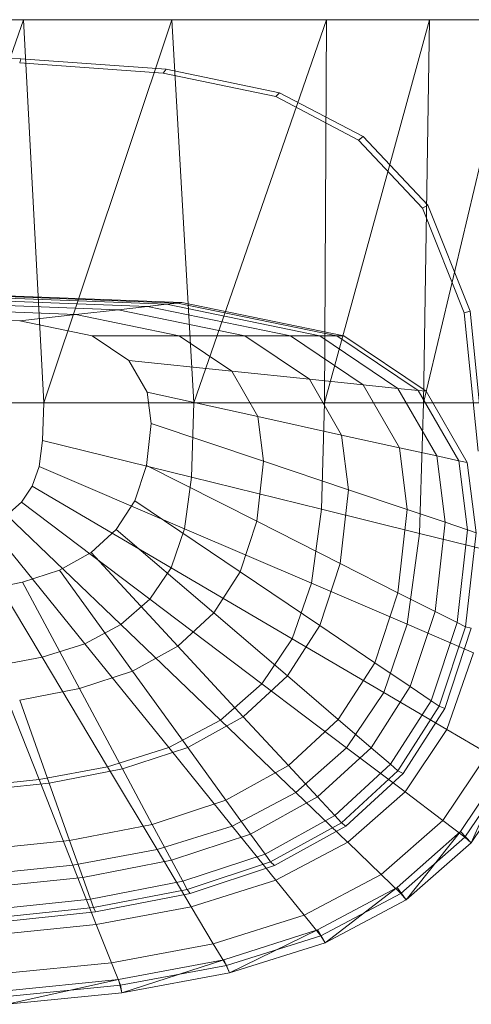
# Model space of a CAD drawing. Header units: metres. Extents: x 391.1 to 427.5, y 12.7 to 28.4.
# Tile 112 of 135: x 409.748 to 409.869, y 27.706 to 27.97. Entities that reach past the tile are written whole.
import ezdxf

# ---------------------------------------------------------------- set-up
doc = ezdxf.new("R2010")
doc.units = ezdxf.units.M
doc.layers.add('02_MOBILIARIO', color=7, linetype='Continuous', lineweight=18)
doc.layers.add('A-DETL-____-MBND', color=7, linetype='Continuous', lineweight=18)

# ---------------------------------------------------------------- blocks, each defined once
blk = doc.blocks.new('Family - Rentamans P1-154608-04_PCI_P1')
at = {"layer": 'A-DETL-____-MBND', "color": 253, "true_color": 0xaaaaaa}
for p, q in [((0.36146, 0.265), (0.00406, 0.265)), ((0.2185, 0.265), (0.18276, 0.265)), ((0.2185, 0.265), (0.18276, 0.16227)), ((0.2583, 0.265), (0.2185, 0.265)), ((0.22395, 0.16227), (0.2185, 0.265)), ((0.2583, 0.265), (0.22395, 0.16227)), ((0.29972, 0.265), (0.2583, 0.265)), ((0.26415, 0.16227), (0.2583, 0.265)), ((0.29972, 0.265), (0.26415, 0.16227)), ((0.32734, 0.265), (0.29924, 0.16227)), ((0.29924, 0.16227), (0.29972, 0.265)), ((0.32734, 0.265), (0.29972, 0.265)), ((0.35008, 0.265), (0.32574, 0.16227)), ((0.32574, 0.16227), (0.32734, 0.265)), ((0.35008, 0.265), (0.32734, 0.265)), ((0.18276, 0.25535), (0.21786, 0.25454)), ((0.21751, 0.25341), (0.21786, 0.25454)), ((0.21786, 0.25454), (0.25673, 0.25173)), ((0.21751, 0.25341), (0.25599, 0.25063)), ((0.25599, 0.25063), (0.25673, 0.25173)), ((0.25673, 0.25173), (0.28716, 0.24542)), ((0.25599, 0.25063), (0.28613, 0.24438)), ((0.28613, 0.24438), (0.28716, 0.24542)), ((0.28613, 0.24438), (0.30834, 0.23272)), ((0.28716, 0.24542), (0.30959, 0.23364)), ((0.30834, 0.23272), (0.30959, 0.23364)), ((0.30834, 0.23272), (0.32548, 0.21449)), ((0.30959, 0.23364), (0.3269, 0.21523)), ((0.32548, 0.21449), (0.3269, 0.21523)), ((0.32548, 0.21449), (0.33669, 0.18639)), ((0.3269, 0.21523), (0.33823, 0.18684)), ((0.18276, 0.19213), (0.26096, 0.18916)), ((0.18276, 0.19196), (0.25981, 0.18902)), ((0.18276, 0.19074), (0.25177, 0.18811)), ((0.19601, 0.191), (0.25683, 0.18869)), ((0.18276, 0.18955), (0.24394, 0.18722)), ((0.18276, 0.18783), (0.2326, 0.18593)), ((0.25177, 0.18811), (0.24394, 0.18722)), ((0.25177, 0.18811), (0.25683, 0.18869)), ((0.25177, 0.18811), (0.29006, 0.18027)), ((0.25683, 0.18869), (0.25981, 0.18902)), ((0.25683, 0.18869), (0.29792, 0.18027)), ((0.25981, 0.18902), (0.26096, 0.18916)), ((0.25981, 0.18902), (0.30256, 0.18027)), ((0.26096, 0.18916), (0.30435, 0.18027)), ((0.18276, 0.18555), (0.21759, 0.18422)), ((0.21759, 0.18422), (0.2326, 0.18593)), ((0.24394, 0.18722), (0.2326, 0.18593)), ((0.2326, 0.18593), (0.26025, 0.18027)), ((0.24394, 0.18722), (0.27788, 0.18027)), ((0.33669, 0.18639), (0.33823, 0.18684)), ((0.33669, 0.18639), (0.34041, 0.14934)), ((0.33823, 0.18684), (0.34199, 0.14943)), ((0.21759, 0.18422), (0.23691, 0.18027)), ((0.26025, 0.18027), (0.23691, 0.18027)), ((0.23691, 0.18027), (0.24674, 0.17363)), ((0.27788, 0.18027), (0.26025, 0.18027)), ((0.26025, 0.18027), (0.27433, 0.17077)), ((0.29006, 0.18027), (0.27788, 0.18027)), ((0.27788, 0.18027), (0.29516, 0.16862)), ((0.29792, 0.18027), (0.29006, 0.18027)), ((0.29006, 0.18027), (0.30955, 0.16712)), ((0.29792, 0.18027), (0.30256, 0.18027)), ((0.29792, 0.18027), (0.31884, 0.16616)), ((0.30256, 0.18027), (0.30435, 0.18027)), ((0.30256, 0.18027), (0.32432, 0.16559)), ((0.30435, 0.18027), (0.32643, 0.16537)), ((0.24674, 0.17363), (0.25167, 0.16511)), ((0.27433, 0.17077), (0.24674, 0.17363)), ((0.29516, 0.16862), (0.27433, 0.17077)), ((0.27433, 0.17077), (0.28138, 0.15858)), ((0.30955, 0.16712), (0.29516, 0.16862)), ((0.29516, 0.16862), (0.30381, 0.15365)), ((0.31884, 0.16616), (0.30955, 0.16712)), ((0.30955, 0.16712), (0.31932, 0.15024)), ((0.28138, 0.15858), (0.25167, 0.16511)), ((0.25167, 0.16511), (0.25273, 0.15674)), ((0.32432, 0.16559), (0.31884, 0.16616)), ((0.31884, 0.16616), (0.32931, 0.14804)), ((0.32432, 0.16559), (0.32643, 0.16537)), ((0.32432, 0.16559), (0.33522, 0.14675)), ((0.32643, 0.16537), (0.33749, 0.14625)), ((0.22395, 0.16227), (0.18276, 0.16227)), ((0.22395, 0.16227), (0.22365, 0.15219)), ((0.26415, 0.16227), (0.22395, 0.16227)), ((0.26356, 0.14236), (0.26415, 0.16227)), ((0.29924, 0.16227), (0.26415, 0.16227)), ((0.29839, 0.13377), (0.29924, 0.16227)), ((0.32574, 0.16227), (0.29924, 0.16227)), ((0.3247, 0.12728), (0.32574, 0.16227)), ((0.34405, 0.16227), (0.32574, 0.16227)), ((0.30381, 0.15365), (0.28138, 0.15858)), ((0.28138, 0.15858), (0.28289, 0.1466)), ((0.25273, 0.15674), (0.25146, 0.1455)), ((0.25273, 0.15674), (0.28289, 0.1466)), ((0.30381, 0.15365), (0.30567, 0.13894)), ((0.31932, 0.15024), (0.30381, 0.15365)), ((0.22365, 0.15219), (0.2227, 0.14517)), ((0.26356, 0.14236), (0.22365, 0.15219)), ((0.32931, 0.14804), (0.31932, 0.15024)), ((0.31932, 0.15024), (0.32141, 0.13365)), ((0.33522, 0.14675), (0.32931, 0.14804)), ((0.32931, 0.14804), (0.33156, 0.13024)), ((0.25146, 0.1455), (0.24833, 0.13603)), ((0.25146, 0.1455), (0.28107, 0.13051)), ((0.28289, 0.1466), (0.28107, 0.13051)), ((0.28289, 0.1466), (0.30567, 0.13894)), ((0.33749, 0.14625), (0.33522, 0.14675)), ((0.33522, 0.14675), (0.33756, 0.12822)), ((0.33749, 0.14625), (0.33987, 0.12745)), ((0.2227, 0.14517), (0.22088, 0.13991)), ((0.2227, 0.14517), (0.26169, 0.12847)), ((0.26356, 0.14236), (0.26169, 0.12847)), ((0.29839, 0.13377), (0.26356, 0.14235)), ((0.22088, 0.13991), (0.21801, 0.13563)), ((0.25809, 0.11808), (0.22088, 0.13991)), ((0.30567, 0.13894), (0.30344, 0.11919)), ((0.30567, 0.13894), (0.32141, 0.13365)), ((0.21801, 0.13563), (0.21409, 0.13218)), ((0.25241, 0.10963), (0.21801, 0.13563)), ((0.24833, 0.13603), (0.24339, 0.12833)), ((0.24833, 0.13603), (0.27659, 0.11696)), ((0.24466, 0.10282), (0.21409, 0.13218)), ((0.29571, 0.1139), (0.29839, 0.13377)), ((0.3247, 0.12728), (0.29839, 0.13377)), ((0.32141, 0.13365), (0.3189, 0.11137)), ((0.32141, 0.13365), (0.33156, 0.13024)), ((0.23496, 0.09769), (0.20918, 0.12959)), ((0.28107, 0.13051), (0.27659, 0.11696)), ((0.28107, 0.13051), (0.30344, 0.11919)), ((0.33156, 0.13024), (0.32886, 0.10633)), ((0.33156, 0.13024), (0.33756, 0.12822)), ((0.2235, 0.09408), (0.20338, 0.12776)), ((0.24339, 0.12833), (0.23664, 0.12212)), ((0.24339, 0.12833), (0.26952, 0.10594)), ((0.26169, 0.12847), (0.25809, 0.11808)), ((0.29571, 0.1139), (0.26169, 0.12847)), ((0.32141, 0.1029), (0.3247, 0.12728)), ((0.34287, 0.1228), (0.3247, 0.12728)), ((0.33756, 0.12822), (0.33475, 0.10335)), ((0.33987, 0.12745), (0.33702, 0.1022)), ((0.33756, 0.12822), (0.33987, 0.12745)), ((0.23664, 0.12212), (0.2282, 0.11744)), ((0.23664, 0.12212), (0.25986, 0.09705)), ((0.30344, 0.11919), (0.29794, 0.10256)), ((0.30344, 0.11919), (0.3189, 0.11137)), ((0.2282, 0.11744), (0.21822, 0.11416)), ((0.2282, 0.11744), (0.24778, 0.09036)), ((0.25809, 0.11808), (0.25241, 0.10963)), ((0.29056, 0.09903), (0.25809, 0.11808)), ((0.27659, 0.11696), (0.26952, 0.10594)), ((0.27659, 0.11696), (0.29794, 0.10256)), ((0.21822, 0.11416), (0.20705, 0.11198)), ((0.21822, 0.11416), (0.23351, 0.08566)), ((0.29571, 0.1139), (0.29056, 0.09903)), ((0.32141, 0.1029), (0.29571, 0.1139)), ((0.3189, 0.11137), (0.31269, 0.0926)), ((0.3189, 0.11137), (0.32886, 0.10633)), ((0.25241, 0.10963), (0.24466, 0.10282)), ((0.28244, 0.08695), (0.25241, 0.10963)), ((0.26952, 0.10594), (0.25986, 0.09705)), ((0.26952, 0.10594), (0.28926, 0.08904)), ((0.32886, 0.10633), (0.3222, 0.08619)), ((0.32886, 0.10633), (0.33475, 0.10335)), ((0.33475, 0.10335), (0.32782, 0.0824)), ((0.33475, 0.10335), (0.33702, 0.1022)), ((0.24466, 0.10282), (0.23496, 0.09769)), ((0.27134, 0.07719), (0.24466, 0.10282)), ((0.29794, 0.10256), (0.28926, 0.08904)), ((0.29794, 0.10256), (0.31269, 0.09261)), ((0.31508, 0.08464), (0.32141, 0.1029)), ((0.33917, 0.09529), (0.32141, 0.1029)), ((0.33702, 0.1022), (0.32998, 0.08094)), ((0.33856, 0.10182), (0.33146, 0.08034)), ((0.33702, 0.1022), (0.33856, 0.10182)), ((0.23496, 0.09769), (0.2235, 0.09408)), ((0.25746, 0.06985), (0.23496, 0.09769)), ((0.29056, 0.09903), (0.28244, 0.08695)), ((0.31508, 0.08464), (0.29056, 0.09903)), ((0.25986, 0.09705), (0.24778, 0.09036)), ((0.25986, 0.09705), (0.27741, 0.07812)), ((0.33203, 0.0747), (0.33917, 0.09529)), ((0.2235, 0.09408), (0.21066, 0.0917)), ((0.24107, 0.06469), (0.2235, 0.09408)), ((0.31269, 0.0926), (0.3029, 0.07735)), ((0.31269, 0.0926), (0.3222, 0.08619)), ((0.22269, 0.06127), (0.21066, 0.0917)), ((0.24778, 0.09036), (0.23351, 0.08566)), ((0.24778, 0.09036), (0.26258, 0.06991)), ((0.28926, 0.08904), (0.27741, 0.07812)), ((0.28926, 0.08904), (0.3029, 0.07735)), ((0.23351, 0.08566), (0.21752, 0.08255)), ((0.23351, 0.08566), (0.24506, 0.06414)), ((0.28244, 0.08695), (0.27134, 0.07719)), ((0.28244, 0.08694), (0.30512, 0.06981)), ((0.30512, 0.06981), (0.31508, 0.08464)), ((0.3222, 0.08619), (0.3117, 0.06982)), ((0.31508, 0.08464), (0.33203, 0.0747)), ((0.3222, 0.08619), (0.32782, 0.0824)), ((0.21752, 0.08255), (0.22542, 0.06032)), ((0.32782, 0.0824), (0.31689, 0.06537)), ((0.32782, 0.0824), (0.32998, 0.08094)), ((0.32998, 0.08094), (0.31889, 0.06365)), ((0.33146, 0.08034), (0.32026, 0.06288)), ((0.32998, 0.08094), (0.33146, 0.08034)), ((0.27134, 0.07719), (0.25746, 0.06985)), ((0.27741, 0.07812), (0.26258, 0.06991)), ((0.27134, 0.07719), (0.2915, 0.05783)), ((0.27741, 0.07812), (0.28953, 0.06504)), ((0.3029, 0.07735), (0.28953, 0.06504)), ((0.3029, 0.07735), (0.3117, 0.06982)), ((0.32079, 0.05796), (0.33203, 0.0747)), ((0.33203, 0.0747), (0.34296, 0.06829)), ((0.25746, 0.06985), (0.24107, 0.06469)), ((0.26258, 0.06991), (0.24506, 0.06414)), ((0.25746, 0.06985), (0.27446, 0.04882)), ((0.26258, 0.06991), (0.2728, 0.05577)), ((0.2915, 0.05783), (0.30512, 0.06981)), ((0.3117, 0.06982), (0.29735, 0.05661)), ((0.30512, 0.06981), (0.32079, 0.05796)), ((0.3117, 0.06982), (0.31689, 0.06537)), ((0.33089, 0.05033), (0.34296, 0.06829)), ((0.33569, 0.04738), (0.34814, 0.06606)), ((0.33849, 0.04431), (0.34814, 0.06606)), ((0.24107, 0.06469), (0.22269, 0.06128)), ((0.24506, 0.06414), (0.22542, 0.06032)), ((0.24107, 0.06469), (0.25433, 0.04249)), ((0.24506, 0.06414), (0.25304, 0.04926)), ((0.28953, 0.06504), (0.2728, 0.05577)), ((0.28953, 0.06504), (0.29735, 0.05661)), ((0.31689, 0.06537), (0.30196, 0.05162)), ((0.31889, 0.06365), (0.30374, 0.0497)), ((0.31689, 0.06537), (0.31889, 0.06365)), ((0.31889, 0.06365), (0.32026, 0.06288)), ((0.33686, 0.04582), (0.34941, 0.0645)), ((0.22269, 0.06127), (0.20303, 0.0593)), ((0.22269, 0.06127), (0.23177, 0.0383)), ((0.32026, 0.06288), (0.30495, 0.04879)), ((0.33849, 0.04431), (0.35121, 0.06324)), ((0.22542, 0.06032), (0.20442, 0.05811)), ((0.22542, 0.06032), (0.23089, 0.04496)), ((0.2728, 0.05577), (0.25304, 0.04926)), ((0.2728, 0.05577), (0.27939, 0.04666)), ((0.27446, 0.04882), (0.2915, 0.05783)), ((0.29735, 0.05661), (0.27939, 0.04666)), ((0.2915, 0.05783), (0.30542, 0.04446)), ((0.29735, 0.05661), (0.30196, 0.05162)), ((0.30543, 0.04446), (0.32079, 0.05796)), ((0.32079, 0.05796), (0.33089, 0.05033)), ((0.30196, 0.05162), (0.28328, 0.04128)), ((0.30196, 0.05162), (0.30374, 0.0497)), ((0.3144, 0.03583), (0.33089, 0.05033)), ((0.33089, 0.05033), (0.33686, 0.04582)), ((0.25304, 0.04926), (0.23089, 0.04496)), ((0.25304, 0.04926), (0.25818, 0.03967)), ((0.25433, 0.04249), (0.27446, 0.04882)), ((0.27446, 0.04882), (0.2862, 0.03429)), ((0.30374, 0.0497), (0.28478, 0.0392)), ((0.30495, 0.04879), (0.2858, 0.03819)), ((0.30374, 0.0497), (0.30495, 0.04879)), ((0.23089, 0.04496), (0.20719, 0.04246)), ((0.23089, 0.04496), (0.23441, 0.03505)), ((0.27939, 0.04666), (0.25818, 0.03967)), ((0.27939, 0.04666), (0.28328, 0.04128)), ((0.31866, 0.0323), (0.33569, 0.04738)), ((0.31971, 0.03074), (0.33686, 0.04582)), ((0.32112, 0.02904), (0.33569, 0.04738)), ((0.33569, 0.04738), (0.33849, 0.04431)), ((0.33686, 0.04582), (0.33849, 0.04431)), ((0.23178, 0.0383), (0.25433, 0.04249)), ((0.25433, 0.04249), (0.2635, 0.02715)), ((0.2862, 0.03429), (0.30543, 0.04446)), ((0.30543, 0.04446), (0.3144, 0.03583)), ((0.32112, 0.02904), (0.33849, 0.04431)), ((0.25818, 0.03967), (0.23441, 0.03505)), ((0.25818, 0.03967), (0.26122, 0.03401)), ((0.28328, 0.04128), (0.26122, 0.03401)), ((0.28328, 0.04128), (0.28478, 0.0392)), ((0.20764, 0.03587), (0.23178, 0.0383)), ((0.23178, 0.0383), (0.23805, 0.02242)), ((0.28478, 0.0392), (0.26239, 0.03183)), ((0.2858, 0.03819), (0.26319, 0.03074)), ((0.28478, 0.0392), (0.2858, 0.03819)), ((0.23441, 0.03505), (0.20898, 0.03237)), ((0.23441, 0.03505), (0.23649, 0.0292)), ((0.29377, 0.02492), (0.3144, 0.03583)), ((0.3144, 0.03583), (0.31971, 0.03074)), ((0.26122, 0.03401), (0.23649, 0.0292)), ((0.26239, 0.03183), (0.23729, 0.02694)), ((0.26122, 0.03401), (0.26239, 0.03183)), ((0.26239, 0.03183), (0.26319, 0.03074)), ((0.2635, 0.02715), (0.2862, 0.03429)), ((0.2862, 0.03429), (0.29377, 0.02492)), ((0.29737, 0.02095), (0.31866, 0.0323)), ((0.29938, 0.01754), (0.31866, 0.0323)), ((0.31866, 0.0323), (0.32112, 0.02904)), ((0.23649, 0.0292), (0.21004, 0.02641)), ((0.23649, 0.0292), (0.2373, 0.02694)), ((0.26319, 0.03074), (0.23784, 0.02581)), ((0.29825, 0.01938), (0.31971, 0.03074)), ((0.31971, 0.03074), (0.32112, 0.02904)), ((0.23729, 0.02694), (0.21045, 0.02412)), ((0.23729, 0.02694), (0.23784, 0.02581)), ((0.23805, 0.02242), (0.2635, 0.02715)), ((0.2635, 0.02715), (0.26941, 0.01725)), ((0.29938, 0.01754), (0.32112, 0.02904)), ((0.23784, 0.02581), (0.21072, 0.02295)), ((0.26941, 0.01725), (0.29377, 0.02492)), ((0.29377, 0.02492), (0.29825, 0.01938)), ((0.21083, 0.01968), (0.23805, 0.02242)), ((0.23805, 0.02242), (0.2421, 0.01218)), ((0.27221, 0.01298), (0.29737, 0.02095)), ((0.2729, 0.01141), (0.29825, 0.01938)), ((0.27371, 0.00946), (0.29737, 0.02095)), ((0.29737, 0.02095), (0.29938, 0.01754)), ((0.29825, 0.01938), (0.29938, 0.01754)), ((0.2421, 0.01218), (0.26941, 0.01725)), ((0.26941, 0.01725), (0.2729, 0.01141)), ((0.27371, 0.00946), (0.29938, 0.01754)), ((0.21289, 0.00925), (0.2421, 0.01218)), ((0.2421, 0.01218), (0.24449, 0.00613)), ((0.24402, 0.0077), (0.27221, 0.01298)), ((0.24449, 0.00613), (0.2729, 0.01141)), ((0.24493, 0.00411), (0.27221, 0.01298)), ((0.27221, 0.01298), (0.27371, 0.00946)), ((0.2729, 0.01141), (0.27371, 0.00946)), ((0.24493, 0.00411), (0.27371, 0.00946)), ((0.21386, 0.00465), (0.24402, 0.0077)), ((0.2141, 0.00308), (0.24449, 0.00613)), ((0.21415, 0.00102), (0.24402, 0.0077)), ((0.24402, 0.0077), (0.24493, 0.00411)), ((0.24449, 0.00613), (0.24493, 0.00411)), ((0.21415, 0.00102), (0.24493, 0.00411))]:
    blk.add_line(p, q, dxfattribs=at)
blk = doc.blocks.new('LONDR55-XX_ZZ-ARQ-CAA-M3D-Londres55_ifc-1-04_PCI_P1')
at = {"layer": '02_MOBILIARIO', "color": 253, "lineweight": 18, "true_color": 0xaaaaaa}
blk.add_blockref('Family - Rentamans P1-154608-04_PCI_P1', (409.53066, 27.70542), dxfattribs=at)

msp = doc.modelspace()

# ---------------------------------------------------------------- block references
at = {"lineweight": 5}
msp.add_blockref('LONDR55-XX_ZZ-ARQ-CAA-M3D-Londres55_ifc-1-04_PCI_P1', (0, 0), dxfattribs=at)

doc.saveas('drawing.dxf')
